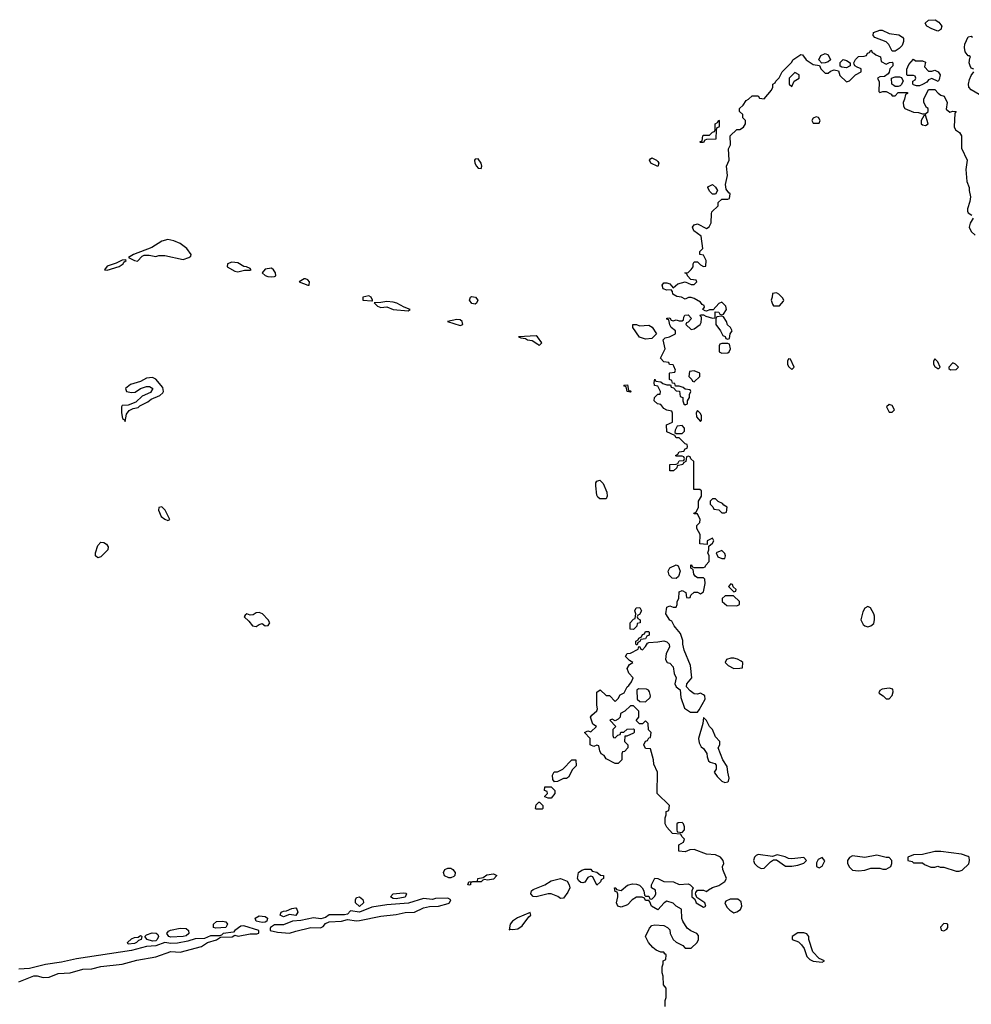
# Model space of a CAD drawing. Header units: inches. Extents: x 2701323 to 2964515, y 494916 to 722124.
# Tile 236 of 256: x 2783156 to 2789411, y 637524 to 643993. Entities that reach past the tile are written whole.
import ezdxf

# ---------------------------------------------------------------- set-up
doc = ezdxf.new("R2010")
doc.units = ezdxf.units.IN
doc.header["$MEASUREMENT"] = 0
doc.layers.add('C7683', color=7, linetype='Continuous')
doc.layers.add('C7684', color=7, linetype='Continuous')

msp = doc.modelspace()

# ---------------------------------------------------------------- linework, layer by layer
at = {"layer": 'C7683', "color": 2}
for points, elevation in [([(2787398, 637510), (2787398, 637550), (2787406, 637570), (2787406, 637630), (2787387.3, 637652.7), (2787386, 637710), (2787378, 637730), (2787378, 637770), (2787386, 637790), (2787386, 637810), (2787402, 637818), (2787406, 637850), (2787395.3, 637855.3), (2787390, 637866), (2787370, 637866), (2787340.2, 637880.2), (2787318, 637898), (2787288, 637930), (2787268.7, 637970), (2787294.6, 638025.4), (2787310, 638042), (2787330, 638046), (2787390, 638042), (2787414, 638030), (2787430, 638014), (2787432, 637990), (2787452, 637950), (2787470, 637932), (2787514, 637910), (2787530, 637894), (2787570, 637894), (2787608.9, 637931.1), (2787618, 637950), (2787616.4, 637976.4), (2787606, 637990), (2787566, 638006), (2787543.7, 638023.7), (2787515.3, 638070), (2787508.9, 638088.9), (2787506, 638150), (2787470, 638168), (2787450, 638188), (2787410, 638202), (2787392, 638190), (2787350, 638146), (2787308.9, 638168.9), (2787298, 638198), (2787290, 638206), (2787270, 638206), (2787262, 638222), (2787247.3, 638227.3), (2787210, 638228), (2787182, 638210), (2787150, 638178), (2787110, 638162), (2787088, 638170), (2787078, 638190), (2787088, 638230), (2787087.3, 638247.3), (2787082, 638262), (2787070, 638266), (2787066, 638290), (2787074, 638290), (2787078, 638278), (2787110, 638272), (2787150, 638306.8), (2787184.1, 638315.9), (2787210, 638314), (2787230, 638306.8), (2787246.8, 638290), (2787258, 638270), (2787262, 638242), (2787270, 638234), (2787290, 638234), (2787298, 638218), (2787310, 638214), (2787330, 638234), (2787338, 638250), (2787334.6, 638274.6), (2787308, 638290), (2787308, 638310), (2787330, 638352), (2787350, 638351.3), (2787390, 638331.3), (2787454, 638330), (2787491.1, 638311.1), (2787550, 638314.8), (2787562, 638310), (2787582, 638290), (2787574, 638270), (2787574, 638230), (2787594, 638214), (2787602, 638190), (2787650, 638162), (2787656.4, 638163.6), (2787666, 638170), (2787658, 638190), (2787606, 638226), (2787598, 638250), (2787600.4, 638259.6), (2787610, 638274), (2787650, 638274), (2787670, 638264.7), (2787683.1, 638276.9), (2787709, 638291), (2787750, 638304.7), (2787790, 638331.3), (2787801.2, 638350), (2787777, 638410), (2787776, 638430), (2787784, 638450), (2787779, 638470), (2787762, 638490), (2787730, 638506), (2787669.7, 638509.7), (2787590, 638541.2), (2787560.7, 638539.3), (2787530, 638526), (2787488.7, 638530), (2787488.4, 638571.6), (2787518, 638590), (2787526, 638610), (2787507.3, 638627.3), (2787502, 638642), (2787447.3, 638647.3), (2787408.9, 638688.9), (2787398, 638710), (2787398, 638750), (2787406, 638770), (2787406, 638790), (2787422, 638798), (2787426, 638830), (2787346, 638910), (2787348, 639050), (2787323.1, 639103.1), (2787322, 639130), (2787302, 639202), (2787270, 639206), (2787258, 639230), (2787270, 639254), (2787282, 639258), (2787290, 639274), (2787302, 639278), (2787306, 639310), (2787288.4, 639328.4), (2787286, 639370), (2787270, 639386), (2787250, 639366), (2787230, 639366), (2787208, 639388), (2787226, 639410), (2787226, 639450), (2787190, 639486), (2787170, 639486), (2787134, 639450), (2787105.4, 639434.6), (2787102, 639410), (2787090, 639398), (2787070, 639386), (2787050, 639398), (2787034, 639390), (2787074, 639350), (2787054, 639330), (2787054, 639290), (2787058, 639278), (2787070, 639274), (2787087.3, 639292.7), (2787102, 639298), (2787108, 639312), (2787127.3, 639312.7), (2787148.4, 639331.6), (2787190, 639334), (2787194, 639330), (2787194, 639310), (2787190, 639306), (2787146, 639286), (2787134, 639286), (2787132, 639250), (2787152, 639230), (2787152, 639210), (2787130, 639186), (2787118, 639182), (2787114, 639170), (2787114, 639130), (2787090, 639106), (2787070, 639106), (2787010, 639138), (2786998, 639158), (2786978, 639170), (2786968, 639190), (2786962, 639222), (2786950, 639226), (2786930, 639218), (2786910, 639226), (2786906, 639230), (2786906, 639270), (2786868, 639310), (2786890, 639322), (2786910, 639314), (2786946, 639350), (2786924, 639364), (2786908.7, 639410), (2786916.4, 639423.6), (2786948.4, 639451.6), (2786954.6, 639465.4), (2786948.7, 639490), (2786950, 639574), (2786971.3, 639591.3), (2787010, 639554), (2787032.7, 639552.7), (2787070, 639514), (2787090, 639534), (2787103.1, 639556.9), (2787128.4, 639571.6), (2787149.1, 639610.9), (2787160.4, 639619.6), (2787176.4, 639643.6), (2787188, 639670), (2787160.2, 639700.2), (2787148, 639730), (2787163.1, 639756.9), (2787186, 639770), (2787163.1, 639783.1), (2787138, 639810), (2787148, 639830), (2787170, 639832), (2787222, 639858), (2787226, 639874), (2787232.7, 639872.7), (2787238, 639858), (2787250, 639854), (2787270, 639874), (2787282, 639898), (2787290, 639902), (2787350, 639904.7), (2787390, 639913.4), (2787410, 639906.8), (2787424, 639890), (2787427.3, 639870), (2787406, 639830), (2787401, 639790), (2787411, 639771), (2787430, 639764.7), (2787450, 639742), (2787457.3, 639697.3), (2787471, 639670), (2787461, 639630), (2787471.3, 639610), (2787496, 639590), (2787500.7, 639540.7), (2787524.7, 639470), (2787564.4, 639444.4), (2787610, 639444), (2787622, 639458), (2787662, 639530), (2787658, 639550), (2787650, 639558), (2787630, 639568), (2787610, 639561.2), (2787590, 639564.5), (2787563.5, 639583.5), (2787539, 639610), (2787541.2, 639630), (2787574, 639670), (2787564, 639750), (2787522.7, 639850), (2787514, 639890), (2787515.3, 639915.3), (2787500.2, 639960.2), (2787465.8, 640000)], 2), ([(2787203.5, 640000), (2787190, 639986), (2787168.4, 639988.4), (2787168.5, 640000)], 2), ([(2783150, 637672.2), (2783250, 637710.5), (2783270, 637710.4), (2783310, 637700.9), (2783350, 637702), (2783410, 637726), (2783488.5, 637731.5), (2783570, 637754.6), (2783630, 637757.3), (2783690, 637773.6), (2783830, 637787.2), (2783925.9, 637814.1), (2784050, 637835.6), (2784150, 637870.4), (2784210, 637867.2), (2784350, 637903.8), (2784389.5, 637930.5), (2784450, 637948.2), (2784474.8, 637965.2), (2784551.8, 637968.2), (2784570, 637978), (2784591.3, 637971.3), (2784670, 637987.3), (2784713.6, 637986.4), (2784728, 637992), (2784728.7, 638010), (2784630, 638040.9), (2784610, 638038), (2784570.8, 638010), (2784562, 637998), (2784494, 637990), (2784482, 637978), (2784470, 637975.1), (2784410, 637974), (2784370, 637957.7), (2784310, 637954.3), (2784261.3, 637938.7), (2784193.1, 637926.9), (2784150, 637924.7), (2784110, 637929.7), (2784051, 637909), (2783990, 637904.8), (2783890, 637878.3), (2783530, 637823.5), (2783430, 637802), (2783326.7, 637786.7), (2783220.8, 637759.2), (2783150, 637755.8)], 6)]:
    msp.add_lwpolyline(points, dxfattribs=dict(at, elevation=elevation))
for points, elevation in [([(2787210, 639886), (2787206, 639890), (2787206, 639910), (2787222, 639918), (2787226, 639930), (2787242, 639938), (2787250, 639954), (2787262, 639958), (2787270, 639974), (2787290, 639974), (2787294, 639970), (2787294, 639950), (2787278, 639942), (2787270, 639926), (2787238, 639922), (2787232.7, 639907.3), (2787218, 639902), (2787214, 639886)], 2), ([(2787850, 639799), (2787830, 639799), (2787802, 639790), (2787792, 639770), (2787812, 639750), (2787850, 639731.3), (2787890, 639732), (2787906, 639734), (2787908, 639770), (2787898, 639778), (2787872.9, 639792.9)], 2), ([(2787223.6, 639596.4), (2787212.7, 639587.3), (2787214, 639530), (2787232.7, 639512.7), (2787270, 639512), (2787299, 639541), (2787302, 639550), (2787296.4, 639576.4), (2787288.4, 639588.4), (2787274.6, 639594.6)], 2), ([(2788870, 639602), (2788825.4, 639594.6), (2788810, 639586), (2788802, 639570), (2788806, 639566), (2788831.1, 639551.1), (2788850, 639532), (2788870, 639532), (2788890, 639554), (2788896.4, 639576.4), (2788895.3, 639595.3)], 2), ([(2787650, 639408), (2787644.9, 639370), (2787617.3, 639270), (2787621.4, 639241.4), (2787634.8, 639214.8), (2787650, 639204.7), (2787673, 639173), (2787674.8, 639150), (2787684, 639124), (2787694.4, 639114.4), (2787725.4, 639105.4), (2787734.4, 639094.4), (2787734, 639070), (2787721, 639050), (2787740.4, 639020.4), (2787770, 638990.8), (2787790, 638981), (2787810, 638986), (2787815.3, 638990), (2787819, 639010), (2787809.4, 639049.4), (2787806.3, 639086.3), (2787777.2, 639130), (2787746, 639210), (2787758, 639230), (2787758, 639250), (2787730, 639282), (2787709.2, 639330), (2787689.2, 639350), (2787670, 639388)], 2), ([(2786670, 638986), (2786660.4, 639000.4), (2786658, 639030), (2786668.9, 639051.1), (2786690, 639052), (2786726, 639070), (2786786, 639130), (2786811.3, 639131.3), (2786814, 639090), (2786790, 639066), (2786763.6, 639016.4), (2786750, 639008), (2786730, 639008), (2786690, 638988)], 2), ([(2786630, 638878), (2786608.4, 638888.4), (2786608.4, 638891.6), (2786626, 638910), (2786622, 638922), (2786606, 638930), (2786607.3, 638952.7), (2786650, 638954), (2786674, 638930), (2786674, 638910), (2786650, 638878)], 2), ([(2786550, 638806), (2786546, 638810), (2786550, 638834), (2786568.4, 638851.6), (2786571.6, 638851.6), (2786594, 638830), (2786594, 638810), (2786590, 638806)], 2), ([(2787510, 638718), (2787483.6, 638716.4), (2787474, 638710), (2787474, 638670), (2787478, 638658), (2787510, 638654), (2787526, 638670), (2787526, 638690), (2787518, 638710)], 2), ([(2788010, 638509.4), (2787997.1, 638502.9), (2787984.9, 638490), (2787979.1, 638470), (2787986, 638450), (2788006, 638430), (2788030, 638417.3), (2788050, 638418.8), (2788090, 638461), (2788110, 638474), (2788130, 638474), (2788190, 638431.3), (2788230, 638431.3), (2788270, 638438), (2788308.9, 638451.1), (2788328, 638470), (2788308.7, 638488.7), (2788230, 638479.3), (2788210, 638481.2), (2788186, 638494), (2788134, 638506), (2788103.6, 638496.4)], 2), ([(2788430, 638488), (2788403.5, 638476.5), (2788392.7, 638452.7), (2788394, 638430), (2788410, 638422), (2788430, 638432), (2788447.3, 638467.3)], 2), ([(2788790, 638504), (2788710, 638489), (2788630, 638499), (2788610, 638488.7), (2788596, 638470), (2788596, 638450), (2788610, 638424.7), (2788630, 638404.7), (2788670, 638401), (2788710, 638406), (2788750, 638418), (2788810, 638418), (2788830, 638411.3), (2788850, 638411.3), (2788882, 638430), (2788888.7, 638450), (2788888, 638470), (2788870, 638488), (2788850, 638488.7)], 2), ([(2789170, 638529.3), (2789090, 638508), (2789030, 638506), (2788994, 638490), (2788994, 638470), (2789022, 638462), (2789030, 638454), (2789090, 638454), (2789103.6, 638443.6), (2789145.4, 638425.4), (2789170, 638424.7), (2789190, 638431.3), (2789205.4, 638425.4), (2789230, 638424.7), (2789310, 638398), (2789330, 638398), (2789350, 638406), (2789393.6, 638446.4), (2789399, 638470), (2789395.3, 638490), (2789390, 638495.3), (2789346, 638510), (2789210.9, 638529.1)], 2), ([(2785990, 638355.6), (2785975.9, 638355.9), (2785947.6, 638367.6), (2785941.2, 638390), (2785949.4, 638410.6), (2785970, 638419.1), (2785990, 638418), (2786002.8, 638410), (2786019.1, 638390), (2786016.3, 638370), (2786010, 638364.5)], 2), ([(2786230, 638340.9), (2786210, 638344), (2786199.6, 638340.4), (2786190, 638329.3), (2786131.3, 638328.7), (2786118, 638322), (2786118, 638310), (2786110, 638306), (2786102, 638310), (2786108, 638330), (2786166, 638334), (2786168, 638350), (2786202, 638358), (2786225.8, 638374.2), (2786270, 638380.5), (2786291.3, 638370), (2786270, 638346)], 2), ([(2786950, 638306), (2786922, 638362), (2786910, 638366), (2786890, 638358), (2786870, 638326), (2786858, 638322), (2786844.7, 638324.7), (2786830, 638335.3), (2786821.2, 638350), (2786829.6, 638390.4), (2786850, 638404.7), (2786870, 638411.3), (2786910, 638412), (2786918, 638398), (2786950, 638392), (2786972.7, 638372.7), (2786994, 638370), (2786994, 638350), (2786978, 638342), (2786974, 638330)], 2), ([(2786710, 638219), (2786693.6, 638233.6), (2786650, 638249.6), (2786629.4, 638249.4), (2786550, 638229.6), (2786530, 638232.7), (2786515.1, 638250), (2786519.3, 638270), (2786530, 638279.1), (2786608, 638310), (2786650, 638336), (2786710.7, 638350.7), (2786753.2, 638333.2), (2786766.8, 638310), (2786771.3, 638290), (2786758.8, 638261.2), (2786730, 638222)], 2), ([(2785390, 638167.1), (2785364, 638190), (2785362.9, 638210), (2785370, 638226), (2785390, 638230.6), (2785412.4, 638212.4), (2785415.8, 638195.8), (2785415.8, 638190)], 2), ([(2785630, 638217.6), (2785610, 638218.4), (2785592.7, 638230), (2785610, 638250.6), (2785677.3, 638257.3), (2785694.8, 638254.8), (2785698, 638250), (2785690, 638228.2)], 2), ([(2785970, 638222.7), (2785890, 638218.7), (2785870, 638212.6), (2785810, 638218.7), (2785712.1, 638187.9), (2785570, 638178.4), (2785470, 638162.7), (2785390, 638130.7), (2785330, 638138), (2785310, 638117), (2785290, 638111.2), (2785190, 638111.3), (2785165.5, 638094.5), (2785134.2, 638085.8), (2785087.8, 638092.2), (2785004.9, 638075.1), (2784950, 638069.7), (2784890, 638046), (2784830, 638047.3), (2784804, 638030), (2784802.8, 638022.8), (2784802, 638010), (2784850, 637998.9), (2784930, 637992.7), (2784970, 638004.9), (2785070, 638028.4), (2785133.3, 638026.7), (2785150, 638034.8), (2785165.6, 638054.4), (2785190, 638065.5), (2785270.9, 638070.9), (2785310, 638080.5), (2785370, 638072.4), (2785390, 638074), (2785530, 638104), (2785630, 638113.6), (2785690, 638126.5), (2785750, 638129), (2785810, 638157.4), (2785850, 638166), (2785908, 638170), (2785973.1, 638186.9), (2785982, 638190), (2785989, 638210)], 6), ([(2787876, 638216), (2787824.5, 638215.5), (2787798, 638202), (2787791.3, 638190), (2787803.5, 638163.5), (2787823, 638143), (2787850, 638126), (2787870, 638131), (2787892.9, 638147.1), (2787902, 638170), (2787898, 638198)], 2), ([(2784750, 638062), (2784710, 638069.8), (2784703.7, 638090), (2784730, 638106), (2784770, 638101.6), (2784784.9, 638090), (2784780.4, 638070), (2784770, 638063.9)], 2), ([(2784970, 638108.8), (2784930, 638114), (2784890, 638098.4), (2784868, 638110), (2784875.3, 638130), (2784890, 638137.3), (2784910, 638138.8), (2784945.4, 638154.6), (2784970, 638157.1), (2784977.1, 638150), (2784983.7, 638130)], 2), ([(2786510, 638128), (2786427.7, 638092.3), (2786395.3, 638070), (2786378.9, 638050), (2786372.7, 638012.7), (2786381.5, 638018.5), (2786396.1, 638016.1), (2786430, 638020.9), (2786459.3, 638040.7), (2786501.6, 638098.4), (2786516, 638110)], 6), ([(2784445.3, 638025.3), (2784429.6, 638030), (2784429.5, 638050), (2784450, 638067.7), (2784490, 638070.3), (2784510, 638065.5), (2784522.4, 638050), (2784510, 638029.8)], 2), ([(2789230, 638056), (2789208.1, 638031.9), (2789211.3, 638011.3), (2789230, 638006), (2789250, 638018), (2789257.2, 638030), (2789255.3, 638050), (2789250, 638054)], 2), ([(2783870, 637919), (2783863.7, 637930), (2783890, 637954), (2783910, 637962.8), (2783934.6, 637965.4), (2783950, 637976), (2783954, 637974), (2783958, 637970), (2783954.8, 637950), (2783936.3, 637943.7), (2783924, 637930), (2783910, 637923.5)], 2), ([(2784030, 637938.2), (2783994, 637950), (2783979, 637970), (2783990, 637981), (2784026, 637994), (2784052.7, 637992.7), (2784063.4, 637983.4), (2784068.2, 637970), (2784060.3, 637950), (2784050, 637942)], 2), ([(2784150, 637964.5), (2784137, 637970), (2784122.7, 637990), (2784134.2, 638005.8), (2784147.6, 638012.4), (2784210, 638024.4), (2784250, 638023.1), (2784266, 638010), (2784268.8, 637990), (2784250, 637973.7), (2784230, 637969.8)], 2), ([(2788310, 637993.2), (2788270, 637993.2), (2788232, 637970), (2788234, 637950), (2788275.3, 637935.3), (2788295.3, 637915.3), (2788311, 637891), (2788330, 637838), (2788350, 637818), (2788370, 637806.8), (2788430, 637802), (2788446, 637810), (2788410, 637826), (2788369.1, 637869.1), (2788342, 637950), (2788342, 637970), (2788330, 637988)], 2)]:
    msp.add_lwpolyline(points, close=True, dxfattribs=dict(at, elevation=elevation))
at = {"layer": 'C7684', "color": 2}
for points, elevation in [([(2789190, 643917.2), (2789152.1, 643932.1), (2789118, 643950), (2789108, 643970), (2789129.3, 643990.7), (2789173.2, 643993.2), (2789197.1, 643977.1), (2789216, 643950), (2789210, 643928.7)], 2), ([(2788890, 643786), (2788868, 643830), (2788850, 643848), (2788776.4, 643876.4), (2788766, 643890), (2788768, 643910), (2788810, 643924.7), (2788823.6, 643923.6), (2788870, 643902), (2788934, 643894), (2788958.8, 643878.8), (2788964.7, 643870), (2788964.7, 643850), (2788955.3, 643824.7), (2788936.9, 643803.1), (2788910, 643786)], 2), ([(2788427.3, 643707.3), (2788408.4, 643728.4), (2788421.2, 643758.8), (2788450, 643771.3), (2788470, 643762), (2788484.7, 643730), (2788470, 643715.3), (2788450, 643708.7)], 2), ([(2788590, 643678), (2788560.4, 643680.4), (2788548, 643688), (2788548.4, 643711.6), (2788568.4, 643731.6), (2788590, 643724.7), (2788614, 643710), (2788614, 643690), (2788610, 643688.7)], 2), ([(2789130, 643654), (2789150, 643654), (2789170, 643662), (2789192, 643650), (2789204.7, 643630), (2789199.6, 643600.4), (2789192.7, 643587.3), (2789150, 643606), (2789130, 643598), (2789118, 643582), (2789090, 643568), (2789070, 643558), (2789050, 643558), (2789030, 643566), (2789026, 643570), (2789026, 643590), (2789042, 643598), (2789046, 643610), (2789042, 643622), (2789030, 643626), (2788990, 643626), (2788986, 643630), (2788987.3, 643667.3), (2789000.4, 643699.6), (2789030, 643734), (2789043.6, 643723.6), (2789090, 643722), (2789110, 643714), (2789103.6, 643683.6)], 2), ([(2788250, 643646), (2788214, 643610), (2788214, 643570), (2788230, 643554), (2788246, 643590), (2788278, 643610), (2788278, 643630)], 2), ([(2788910, 643555.3), (2788900.2, 643560.2), (2788888, 643570), (2788886, 643610), (2788910, 643618), (2788938, 643618), (2788952.7, 643612.7), (2788962, 643590), (2788950, 643566), (2788942, 643558), (2788930, 643555.3)], 2), ([(2787630, 643186), (2787626, 643190), (2787642, 643198), (2787646, 643230), (2787650, 643234), (2787690, 643234), (2787710, 643254), (2787722, 643258), (2787726, 643270), (2787726, 643310), (2787742, 643318), (2787750, 643334), (2787754, 643330), (2787752.7, 643292.7), (2787750, 643286), (2787738, 643282), (2787734, 643270), (2787732, 643208), (2787670, 643206), (2787658, 643202), (2787650, 643186)], 2), ([(2788390, 643355.3), (2788370, 643346), (2788362, 643330), (2788370, 643314), (2788410, 643314), (2788418, 643330), (2788406, 643350)], 2), ([(2789110, 643366), (2789098, 643362), (2789082, 643330), (2789082, 643310), (2789090, 643302), (2789110, 643298), (2789128, 643310)], 2), ([(2786170, 643079.3), (2786150, 643077.2), (2786145.5, 643070), (2786146.4, 643050), (2786158, 643030), (2786170, 643018), (2786190, 643016), (2786193.5, 643030), (2786189.4, 643050)], 6), ([(2787350, 643029), (2787304, 643050), (2787295.3, 643070), (2787302, 643078), (2787310, 643084.7), (2787342, 643070), (2787350, 643062), (2787356, 643050)], 2), ([(2787710, 642846), (2787690, 642866), (2787678, 642890), (2787683.1, 642896.9), (2787710, 642911.3), (2787730, 642892), (2787742, 642870), (2787730, 642846)], 2), ([(2784130, 642549.4), (2784090, 642537.2), (2784024.4, 642495.6), (2783904.7, 642450), (2783872, 642430), (2783910, 642410.8), (2783930, 642407.7), (2783960.1, 642439.9), (2783973.4, 642446.6), (2784006.9, 642446.9), (2784050, 642438), (2784070, 642444.9), (2784110, 642443.8), (2784230, 642418), (2784268.7, 642430), (2784280.4, 642439.6), (2784282.7, 642450), (2784254.5, 642490), (2784210, 642522.9), (2784170, 642540.7)], 6), ([(2783854.6, 642414.6), (2783830, 642413.2), (2783790, 642392.7), (2783730, 642373.2), (2783714, 642350), (2783730, 642346.8), (2783810, 642371.3), (2783837.2, 642390), (2783840.2, 642399.8), (2783855.3, 642410)], 6), ([(2784550, 642399.3), (2784521, 642390), (2784518.8, 642370), (2784570, 642340.5), (2784590, 642336.3), (2784633.4, 642346.6), (2784670, 642348.5), (2784678, 642350), (2784670, 642358), (2784646, 642370), (2784630, 642372.7), (2784590, 642395.1)], 6), ([(2784810, 642360.9), (2784770, 642355.1), (2784750.7, 642330), (2784770, 642313.4), (2784786.5, 642306.5), (2784810, 642303.1), (2784830, 642306.4), (2784839, 642310), (2784837, 642330), (2784825.2, 642350)], 6), ([(2785035.3, 642290), (2785026, 642290), (2784992, 642270), (2785050, 642248.5), (2785058, 642250), (2785060.7, 642270), (2785050, 642283.7)], 6), ([(2785450, 642178.4), (2785411.3, 642170), (2785412, 642150), (2785470, 642146), (2785474, 642146), (2785474, 642150), (2785465.2, 642170)], 6), ([(2786150, 642125.1), (2786128.1, 642128.1), (2786112.7, 642150), (2786119, 642170), (2786125.8, 642174.2), (2786151, 642170), (2786167.3, 642150), (2786158.8, 642130)], 2), ([(2788130, 642198), (2788104.7, 642195.3), (2788102, 642170), (2788094, 642150), (2788103.6, 642123.6), (2788110, 642114), (2788150, 642114), (2788176.4, 642143.6), (2788178, 642150), (2788170, 642166), (2788146, 642190)], 2), ([(2785570, 642141.2), (2785530, 642134.5), (2785486, 642134), (2785506.8, 642110), (2785530, 642102), (2785570, 642107.7), (2785610, 642088.4), (2785710, 642081), (2785722, 642090), (2785684, 642104), (2785635.3, 642130), (2785610, 642137)], 6), ([(2787770, 642046), (2787738, 642042), (2787732, 642028), (2787732, 641990), (2787762, 641950), (2787778, 641918), (2787792.7, 641912.7), (2787798, 641898), (2787810, 641894), (2787822, 641898), (2787826, 641930), (2787838, 641950), (2787828, 641970), (2787808.7, 641988.7), (2787802, 642010), (2787782, 642042)], 2), ([(2786030, 642023.7), (2785966.8, 642010), (2786050, 641984.9), (2786068.4, 641991.6), (2786065.2, 642010), (2786050, 642020.9)], 6), ([(2787230, 641982), (2787290, 641987.3), (2787313.7, 641973.7), (2787342, 641930), (2787310, 641898), (2787270, 641894), (2787230, 641908), (2787186, 641970), (2787186, 641990), (2787210, 641991.3)], 2), ([(2786550, 641916), (2786434, 641910), (2786450, 641902), (2786479.6, 641899.6), (2786494, 641890), (2786525.2, 641885.2), (2786562, 641862), (2786570, 641852), (2786588, 641870), (2786559, 641910)], 6), ([(2787810, 641866), (2787770, 641866), (2787758, 641862), (2787754, 641850), (2787754, 641810), (2787770, 641802), (2787810, 641804.7), (2787818, 641810), (2787828, 641830), (2787822, 641862)], 2), ([(2788210, 641766), (2788202, 641750), (2788202, 641730), (2788210, 641714), (2788230, 641694), (2788246, 641710), (2788222, 641762)], 2), ([(2789170, 641766), (2789162, 641750), (2789162, 641730), (2789170, 641714), (2789190, 641702), (2789198, 641702), (2789206, 641710), (2789190, 641746)], 2), ([(2789290, 641738), (2789262, 641710), (2789262, 641702), (2789272.7, 641692.7), (2789310, 641694), (2789326, 641710), (2789306, 641730)], 2), ([(2787590, 641686), (2787558, 641682), (2787554, 641650), (2787574, 641630), (2787578, 641618), (2787590, 641614), (2787626, 641650), (2787626, 641670)], 2), ([(2784030, 641642.7), (2783990, 641637.4), (2783950, 641616), (2783883.4, 641596.6), (2783852.4, 641570), (2783858.8, 641550), (2783890, 641543.2), (2783914.5, 641545.5), (2783950, 641570.4), (2783990, 641582.3), (2784010, 641583.7), (2784030.3, 641570), (2784015.3, 641544.7), (2783961.2, 641518.8), (2783919.2, 641480.8), (2783870, 641460.7), (2783830, 641458), (2783826, 641450), (2783826, 641410), (2783832.7, 641372.7), (2783844.7, 641364.7), (2783850, 641354), (2783858, 641402), (2783874.5, 641425.5), (2783901.1, 641438.9), (2783934, 641446), (2783944.6, 641455.4), (2783998, 641482), (2784020.4, 641499.6), (2784076.4, 641523.6), (2784097.4, 641542.6), (2784101.2, 641550), (2784096.9, 641576.9), (2784050.6, 641630.6)], 6), ([(2787170, 641546), (2787148, 641550), (2787142, 641582), (2787130, 641586), (2787127.3, 641592.7), (2787150, 641594), (2787158, 641558), (2787170, 641554), (2787174, 641550)], 2), ([(2788870, 641466), (2788854, 641450), (2788870, 641414), (2788890, 641414), (2788906, 641430), (2788890, 641458)], 2), ([(2787610, 641426), (2787602, 641410), (2787603.6, 641383.6), (2787630, 641354), (2787638, 641362), (2787638, 641390), (2787630, 641406)], 2), ([(2787510, 641326), (2787478, 641322), (2787463.6, 641296.4), (2787462, 641282), (2787470, 641274), (2787510, 641274), (2787526, 641290), (2787526, 641310)], 2), ([(2786970, 640846), (2786956, 640856), (2786949.2, 640870), (2786942.7, 640930), (2786942.7, 640950), (2786950, 640961), (2786970, 640966.8), (2786990, 640946.8), (2787016, 640890), (2787016.5, 640863.5), (2787010, 640846)], 2), ([(2787730, 640846), (2787710, 640846), (2787694, 640830), (2787694, 640810), (2787712.7, 640792.7), (2787718, 640778), (2787750, 640774), (2787770, 640754), (2787790, 640754), (2787802, 640758), (2787806, 640790), (2787783.1, 640803.1), (2787775.3, 640815.3), (2787747.3, 640827.3)], 2), ([(2784090, 640792.7), (2784071, 640789), (2784067.7, 640770), (2784085.5, 640730), (2784110, 640710.8), (2784130, 640702.8), (2784142, 640710), (2784112, 640770)], 6), ([(2783670, 640457.2), (2783654, 640470), (2783653.2, 640490), (2783670, 640538), (2783690, 640561), (2783710, 640558), (2783726.4, 640546.4), (2783738, 640530), (2783736, 640510), (2783690, 640465.2)], 2), ([(2787770, 640506), (2787734, 640490), (2787744.7, 640464.7), (2787770, 640454), (2787790, 640454), (2787795.3, 640470), (2787790, 640486)], 2), ([(2787470, 640322), (2787444, 640324), (2787424.7, 640344.7), (2787419, 640370), (2787429.1, 640390.9), (2787470, 640412), (2787484.7, 640404.7), (2787498, 640370), (2787485.4, 640334.6)], 2), ([(2787830, 640286), (2787814, 640270), (2787850, 640234), (2787862, 640238), (2787866, 640250), (2787846, 640266), (2787842, 640282)], 2), ([(2787847.3, 640207.3), (2787792.7, 640207.3), (2787774, 640190), (2787774, 640170), (2787803.6, 640143.6), (2787870, 640142), (2787886, 640150), (2787886, 640170)], 2), ([(2784730, 640099), (2784710, 640095.3), (2784690, 640084), (2784670, 640082), (2784650, 640088.7), (2784638, 640082), (2784631.3, 640070), (2784662.5, 640042.5), (2784686.8, 640010), (2784710, 640007.3), (2784730, 640020.7), (2784750, 640026.8), (2784770, 640011.3), (2784790, 640012), (2784799, 640030), (2784788.7, 640050), (2784752.7, 640090)], 6), ([(2788730, 640138), (2788710, 640126), (2788698, 640102), (2788684.7, 640050), (2788699.8, 640019.8), (2788710.8, 640010.8), (2788730, 640004.7), (2788750, 640010.8), (2788770, 640026), (2788775.1, 640050), (2788774.5, 640074.5), (2788769, 640090), (2788748.4, 640128.4)], 2)]:
    msp.add_lwpolyline(points, close=True, dxfattribs=dict(at, elevation=elevation))
at = {"layer": 'C7684', "color": 2, "elevation": 2}
for points in [[(2789427.3, 643667.3), (2789410, 643675.3), (2789402.7, 643690), (2789397.2, 643710), (2789400.2, 643739.8), (2789406, 643750), (2789396.4, 643756.4), (2789390, 643755.3), (2789370, 643782), (2789364.7, 643810), (2789367.2, 643832.8), (2789390, 643881), (2789410, 643884.7), (2789418.8, 643878.8)], [(2787465.8, 640000), (2787457.2, 640010), (2787442, 640042), (2787430, 640049), (2787402, 640090), (2787410, 640134), (2787430, 640142), (2787450, 640134), (2787470, 640134), (2787478, 640150), (2787478, 640170), (2787488, 640190), (2787490, 640234), (2787510, 640242), (2787534, 640230), (2787538, 640198), (2787550, 640194), (2787562, 640198), (2787567.3, 640212.7), (2787590, 640232), (2787611.6, 640231.6), (2787630, 640222), (2787650, 640234), (2787662, 640290), (2787658, 640318), (2787650, 640326), (2787610, 640326), (2787596.4, 640336.4), (2787586, 640350), (2787582, 640382), (2787566, 640390), (2787566, 640410), (2787570, 640414), (2787578, 640398), (2787590, 640394), (2787650, 640394), (2787662, 640398), (2787666, 640410), (2787687.3, 640432.7), (2787688, 640470), (2787678, 640490), (2787686, 640510), (2787686, 640534), (2787710, 640554), (2787718, 640570), (2787710, 640586), (2787674, 640570), (2787674, 640546), (2787626, 640550), (2787628, 640610), (2787606, 640650), (2787606, 640670), (2787626, 640690), (2787628, 640710), (2787610, 640746), (2787590, 640746), (2787586, 640750), (2787602, 640758), (2787618, 640790), (2787618, 640830), (2787636.4, 640863.6), (2787638, 640898), (2787627.3, 640907.3), (2787586, 640906), (2787586, 641090), (2787567.3, 641107.3), (2787562, 641122), (2787550, 641126), (2787538, 641122), (2787534, 641090), (2787518, 641082), (2787514, 641070), (2787478, 641062), (2787474, 641050), (2787454, 641030), (2787428.7, 641030), (2787428.7, 641071.3), (2787470, 641074), (2787482, 641078), (2787490, 641094), (2787522, 641098), (2787526, 641110), (2787522, 641122), (2787510, 641126), (2787470, 641126), (2787466, 641130), (2787482, 641138), (2787490, 641154), (2787522, 641158), (2787530, 641174), (2787542, 641178), (2787546, 641190), (2787542, 641202), (2787530, 641206), (2787490, 641246), (2787470, 641246), (2787462, 641262), (2787410, 641286), (2787408, 641332), (2787446, 641350), (2787447.3, 641407.3), (2787442, 641422), (2787408.4, 641428.4), (2787390, 641438), (2787370, 641466), (2787348.4, 641468.4), (2787326, 641490), (2787328, 641510), (2787350, 641532), (2787366, 641534), (2787368, 641550), (2787350, 641586), (2787328, 641590), (2787326, 641610), (2787330, 641632), (2787338, 641618), (2787370, 641614), (2787383.6, 641603.6), (2787410, 641594), (2787434, 641594), (2787438, 641578), (2787454, 641574), (2787470, 641554), (2787492.7, 641552.7), (2787498, 641518), (2787514, 641510), (2787514, 641490), (2787522, 641470), (2787530, 641462), (2787546, 641470), (2787546, 641490), (2787558, 641510), (2787558, 641530), (2787566, 641550), (2787562, 641562), (2787530, 641566), (2787516.4, 641576.4), (2787490, 641586), (2787466, 641586), (2787462, 641602), (2787446, 641606), (2787442, 641622), (2787426, 641630), (2787426, 641670), (2787430, 641674), (2787462, 641678), (2787466, 641690), (2787456.4, 641716.4), (2787450, 641726), (2787427.3, 641727.3), (2787422, 641742), (2787390, 641746), (2787368, 641770), (2787398, 641830), (2787386, 641890), (2787398, 641902), (2787426, 641910), (2787466, 641930), (2787466, 641950), (2787438, 641970), (2787428.4, 641988.4), (2787422, 642022), (2787410, 642026), (2787408.4, 642031.6), (2787430, 642034), (2787438, 642018), (2787450, 642014), (2787470, 642022), (2787490, 642014), (2787510, 642014), (2787518, 642022), (2787520.4, 642039.6), (2787528, 642052), (2787550, 642054), (2787572, 642030), (2787550, 642006), (2787538, 642002), (2787534, 641990), (2787570, 641958), (2787590, 641962), (2787628, 641990), (2787635.3, 642004.7), (2787638, 642030), (2787638, 642038), (2787628.4, 642048.4), (2787630, 642054), (2787650, 642054), (2787664.7, 642044.7), (2787710, 642032), (2787726, 642034), (2787726, 642074), (2787750, 642072), (2787758, 642058), (2787770, 642054), (2787782, 642058), (2787802, 642090), (2787798, 642110), (2787770, 642138), (2787750, 642128), (2787714, 642086), (2787690, 642088), (2787670, 642078), (2787660.4, 642080.4), (2787646, 642090), (2787656.4, 642103.6), (2787655.3, 642115.3), (2787642, 642122), (2787630, 642138), (2787590, 642162), (2787570, 642168), (2787552.7, 642167.3), (2787530, 642158), (2787506, 642170), (2787474.6, 642174.6), (2787448.9, 642188.9), (2787447.3, 642207.3), (2787438, 642218), (2787410, 642215.3), (2787385.2, 642225.2), (2787379, 642250), (2787390, 642264.7), (2787410, 642264.7), (2787430, 642258), (2787450, 642232), (2787482.7, 642257.3), (2787530, 642272), (2787570, 642254), (2787590, 642254), (2787606, 642270), (2787602, 642282), (2787567.3, 642287.3), (2787546, 642310), (2787542, 642322), (2787528, 642330), (2787550, 642332), (2787570, 642352), (2787582, 642370), (2787582, 642390), (2787590, 642402), (2787610, 642402), (2787630, 642382), (2787650, 642372), (2787666, 642374), (2787668, 642410), (2787650, 642446), (2787626, 642450), (2787626, 642470), (2787646, 642490), (2787635.3, 642570), (2787586.6, 642606.6), (2787579, 642630), (2787590, 642644.7), (2787610, 642651), (2787670, 642622), (2787688.4, 642631.6), (2787700.4, 642659.6), (2787702, 642718), (2787706, 642730), (2787746, 642770), (2787747.3, 642792.7), (2787770, 642814), (2787810, 642814), (2787822, 642818), (2787826, 642850), (2787816.4, 642856.4), (2787800.2, 642880.2), (2787794, 642910), (2787808.7, 642970), (2787802, 643030), (2787818, 643070), (2787814.6, 643145.4), (2787828, 643170), (2787826, 643230), (2787868.4, 643271.6), (2787890, 643272), (2787913.6, 643286.4), (2787926, 643310), (2787926, 643330), (2787908.4, 643348.4), (2787908, 643370), (2787886, 643390), (2787886, 643410), (2787910, 643432), (2787930, 643462), (2787946, 643470), (2787970, 643494), (2788010, 643494), (2788018, 643478), (2788050, 643474), (2788098, 643530), (2788106, 643550), (2788106, 643570), (2788122, 643578), (2788126, 643590), (2788148.4, 643611.6), (2788168, 643650), (2788230, 643714), (2788238, 643730), (2788290, 643764.7), (2788302, 643762), (2788324.7, 643730), (2788370, 643698), (2788412.7, 643692.7), (2788422, 643670), (2788450, 643642), (2788470, 643642), (2788485.6, 643654.4), (2788510, 643664.7), (2788538, 643658), (2788546.4, 643626.4), (2788590, 643586), (2788610, 643591.3), (2788648.9, 643631.1), (2788686, 643650), (2788686, 643670), (2788660.2, 643680.2), (2788646, 643690), (2788640.4, 643700.4), (2788638, 643710), (2788648.9, 643731.1), (2788670, 643752), (2788707.3, 643752.7), (2788722, 643758), (2788727.3, 643772.7), (2788742, 643778), (2788750, 643792), (2788754, 643790), (2788758, 643778), (2788770, 643774), (2788782, 643762), (2788814, 643750), (2788818, 643718), (2788850, 643702), (2788872.7, 643712.7), (2788890, 643714), (2788894, 643710), (2788894, 643690), (2788874, 643670), (2788871.6, 643648.4), (2788863.6, 643636.4), (2788839.6, 643620.4), (2788810, 643618), (2788794, 643610), (2788804.7, 643584.7), (2788802, 643522), (2788810, 643514), (2788830, 643522), (2788850, 643522), (2788883.6, 643503.6), (2788890, 643494), (2788910, 643494), (2788930, 643514), (2788990, 643514), (2788991.6, 643508.4), (2788978, 643502), (2788972, 643470), (2788962, 643450), (2788965.4, 643425.4), (2788974, 643410), (2789030, 643384.7), (2789063.6, 643383.6), (2789090, 643374), (2789110, 643374), (2789126, 643390), (2789126, 643410), (2789116.4, 643416.4), (2789098, 643450), (2789098, 643470), (2789130, 643534), (2789170, 643534), (2789192, 643510), (2789210, 643498), (2789231.1, 643491.1), (2789252, 643450), (2789246, 643406), (2789270, 643384.7), (2789290, 643392), (2789311, 643390), (2789302, 643378), (2789298.8, 643290), (2789306, 643270), (2789332.7, 643252.7), (2789344.9, 643230), (2789344.9, 643150), (2789384, 643070), (2789374.8, 643010), (2789380.7, 642930), (2789396, 642890), (2789396, 642870), (2789406, 642830), (2789401, 642799), (2789384.7, 642750), (2789385.4, 642734.6), (2789390, 642724.7), (2789414, 642710)], [(2789462, 643502), (2789410, 643532.3), (2789394.5, 643550), (2789391.8, 643570), (2789399.1, 643600.9), (2789410, 643626), (2789428, 643650)], [(2789422, 642690), (2789403, 642657), (2789396.3, 642630), (2789410, 642601), (2789436.8, 642576.8)], [(2787168.5, 640000), (2787168.9, 640031.1), (2787190, 640054), (2787202, 640058), (2787206, 640090), (2787198, 640110), (2787208, 640130), (2787231.6, 640131.6), (2787242, 640110), (2787230, 640086), (2787218, 640082), (2787214, 640070), (2787218, 640058), (2787234, 640050), (2787234, 640030), (2787214, 640026), (2787211.6, 640008.4), (2787203.5, 640000)]]:
    msp.add_lwpolyline(points, dxfattribs=at)

doc.saveas('drawing.dxf')
